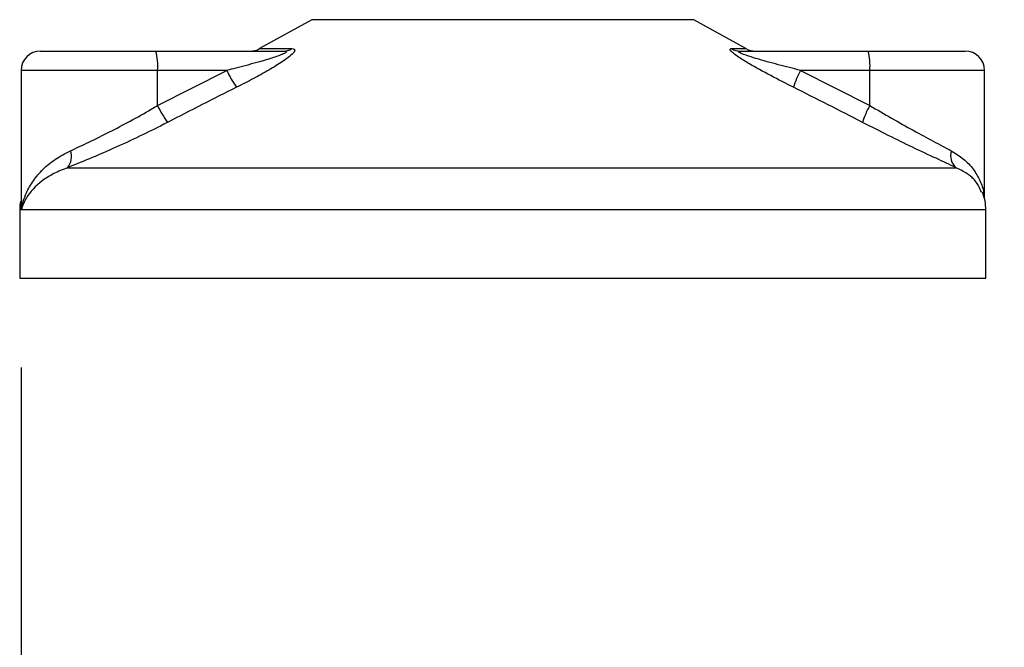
# Model space of a CAD drawing. Header units: millimetres. Extents: x 0 to 420, y 0 to 297.
# Tile 52 of 81: x 266.05 to 278, y 163.9 to 171.51. Entities that reach past the tile are written whole.
import ezdxf

# ---------------------------------------------------------------- set-up
doc = ezdxf.new("R2010")
doc.units = ezdxf.units.MM
doc.layers.add('QUOTE', color=174, linetype='Continuous')
doc.styles.add('SLDTEXTSTYLE3', font='TXT', dxfattribs={"width": 0.75})
doc.dimstyles.new('SLDDIMSTYLE1', dxfattribs={"dimtxt": 3, "dimasz": 3, "dimexe": 0, "dimexo": 0.0625, "dimgap": 0.75, "dimtad": 1, "dimdec": 0, "dimlfac": 8.533318, "dimrnd": 1e-09, "dimzin": 12, "dimdsep": 46, "dimtxsty": 'SLDTEXTSTYLE3', "dimsah": 1, "dimcen": 0.09, "dimadec": 0, "dimazin": 3, "dimtfac": 1, "dimtdec": 3, "dimtofl": 0, "dimtmove": 0, "dimatfit": 3, "dimfxl": 0, "dimfrac": 2, "dimtolj": 1, "dimtzin": 12, "dimarcsym": 0})

# ---------------------------------------------------------------- blocks, each defined once
blk = doc.blocks.new('_D_1')
at = {"layer": 'QUOTE'}
for p, q in [((266.071, 167.29), (266.071, 148.992)), ((342.243, 167.29), (342.243, 148.992)), ((266.071, 150.992), (342.243, 150.992))]:
    blk.add_line(p, q, dxfattribs=at)
for points in [[(266.071, 150.992), (269.071, 150.492), (269.071, 151.492)], [(342.243, 150.992), (339.243, 151.492), (339.243, 150.492)]]:
    blk.add_solid(points, dxfattribs=at)
at = {"layer": 'QUOTE', "insert": (300.832, 154.859), "char_height": 3, "attachment_point": 1, "style": 'SLDTEXTSTYLE3'}
blk.add_mtext('650', dxfattribs=at)

msp = doc.modelspace()

# ---------------------------------------------------------------- linework, layer by layer
at = {"color": 7, "linetype": 'Continuous', "lineweight": 25}
for p, q in [((269.5983, 171.5104), (268.964, 171.1591)), ((272.1148, 171.5104), (269.5983, 171.5104)), ((274.2297, 171.5104), (272.1148, 171.5104)), ((274.8639, 171.1591), (274.2297, 171.5104)), ((268.964, 171.1591), (269.3556, 171.1591)), ((274.6876, 171.1591), (274.8639, 171.1591)), ((266.3053, 171.1298), (267.7062, 171.1298)), ((267.7062, 171.1298), (269.2571, 171.1298)), ((274.7944, 171.1298), (276.3454, 171.1298)), ((276.3454, 171.1298), (277.5227, 171.1298)), ((266.0709, 170.8954), (266.0709, 169.2896)), ((267.7265, 170.8954), (266.0709, 170.8954)), ((267.7265, 170.4696), (268.5668, 170.8954)), ((267.7265, 170.4696), (267.7265, 170.8954)), ((268.5668, 170.8954), (267.7265, 170.8954)), ((275.5254, 170.8954), (276.3657, 170.4696)), ((276.3657, 170.8954), (275.5254, 170.8954)), ((276.3657, 170.4696), (276.3657, 170.8954)), ((277.757, 170.8954), (276.3657, 170.8954)), ((277.757, 169.3398), (277.757, 170.8954)), ((266.6352, 169.715), (277.4136, 169.715)), ((266.0546, 169.2024), (266.0546, 168.3759)), ((266.0767, 169.2024), (266.0546, 169.2024)), ((277.7734, 169.2024), (266.0767, 169.2024)), ((277.7734, 168.3759), (277.7734, 169.2024)), ((266.0546, 168.3759), (272.422, 168.3759)), ((272.422, 168.3759), (277.7734, 168.3759))]:
    msp.add_line(p, q, dxfattribs=at)
for centre, radius, start, end in [((268.8505, 171.3641), 0.2344, 270, 298.97971), ((269.2563, 171.3124), 0.1827, 270.25772, 302.92857), ((274.7947, 171.34), 0.2102, 239.35943, 269.90333), ((274.9775, 171.3641), 0.2344, 241.02029, 270), ((266.3053, 170.8954), 0.2344, 90, 180), ((267.0355, 170.9535), 0.6934, 355.18945, 14.72175), ((275.6747, 170.9535), 0.6934, 355.18945, 14.72175), ((277.5227, 170.8954), 0.2344, 0, 90), ((269.7482, 171.4334), 1.2981, 204.48322, 214.91599), ((276.4539, 170.3895), 1.0574, 151.4197, 163.47164), ((268.8481, 170.9955), 1.2388, 205.12367, 216.1625), ((277.2277, 169.9772), 0.9927, 150.26469, 163.17457), ((266.4759, 169.8472), 0.207, 320.3326, 20.61478), ((277.536, 169.8621), 0.1914, 162.36927, 230.22023), ((277.1874, 169.2024), 0.5859, 0, 21.63476), ((266.6405, 169.2024), 0.5859, 169.40991, 180)]:
    msp.add_arc(centre, radius, start, end, dxfattribs=at)
for points, knots in [([(269.3556, 171.1591), (269.3673, 171.1579), (269.3908, 171.1555), (269.3934, 171.1339), (269.3686, 171.0986), (269.2978, 171.0374), (269.1641, 170.9494), (268.9859, 170.8468), (268.8217, 170.76), (268.7199, 170.7086), (268.6838, 170.6904)], [0, 0, 0, 0, 0.0715734, 0.1443473, 0.2083354, 0.3096596, 0.4923301, 0.6911888, 0.8905251, 1, 1, 1, 1]), ([(275.4402, 170.6904), (275.3475, 170.737), (275.1627, 170.8301), (274.936, 170.9547), (274.7852, 171.0477), (274.7116, 171.1008), (274.675, 171.1352), (274.6673, 171.1546), (274.6782, 171.159), (274.6868, 171.1591), (274.6876, 171.1591)], [0, 0, 0, 0, 0.2791688, 0.5566156, 0.6991027, 0.7915598, 0.8614835, 0.9308082, 0.9932657, 1, 1, 1, 1]), ([(269.2571, 171.1298), (269.264, 171.1296), (269.2752, 171.1293), (269.2861, 171.1266), (269.2907, 171.1223), (269.2876, 171.1161), (269.2787, 171.1091), (269.2545, 171.0954), (269.1817, 171.066), (268.9858, 171.0038), (268.7682, 170.9458), (268.6031, 170.9045), (268.5668, 170.8954)], [0, 0, 0, 0, 0.03262824, 0.05252441, 0.07584006, 0.10005346, 0.12245263, 0.1468975, 0.23622486, 0.42447648, 0.87329199, 1, 1, 1, 1]), ([(275.5254, 170.8954), (275.4355, 170.918), (275.2549, 170.9635), (275.0327, 171.0244), (274.8818, 171.0719), (274.8137, 171.0973), (274.7863, 171.1108), (274.7752, 171.1182), (274.771, 171.1232), (274.7736, 171.1277), (274.7818, 171.1294), (274.7902, 171.1297), (274.7934, 171.1298), (274.7944, 171.1298)], [0, 0, 0, 0, 0.3126385, 0.6283409, 0.7723225, 0.8532102, 0.8895986, 0.904004, 0.9304919, 0.9491875, 0.9821779, 0.994635, 1, 1, 1, 1]), ([(268.6838, 170.6904), (268.5447, 170.6204), (268.2654, 170.4799), (267.9875, 170.3365), (267.8479, 170.2645)], [0, 0, 0, 0, 0.4978543, 1, 1, 1, 1]), ([(276.2775, 170.2645), (276.1389, 170.3359), (275.8606, 170.4793), (275.5807, 170.6198), (275.4402, 170.6904)], [0, 0, 0, 0, 0.497852, 1, 1, 1, 1]), ([(266.6696, 169.9201), (266.7433, 169.9541), (266.893, 170.0232), (267.1396, 170.1454), (267.3949, 170.2797), (267.5913, 170.3897), (267.7012, 170.4547), (267.7265, 170.4696)], [0, 0, 0, 0, 0.2283053, 0.4634776, 0.6938128, 0.9297437, 1, 1, 1, 1]), ([(276.3657, 170.4696), (276.4542, 170.4177), (276.6334, 170.3126), (276.893, 170.168), (277.1414, 170.0331), (277.2821, 169.9582), (277.3536, 169.9201)], [0, 0, 0, 0, 0.2465936, 0.4996913, 0.7457356, 1, 1, 1, 1]), ([(267.8479, 170.2645), (267.8189, 170.2496), (267.6947, 170.1858), (267.4691, 170.0756), (267.1788, 169.9425), (266.8936, 169.8191), (266.7222, 169.7501), (266.6352, 169.715)], [0, 0, 0, 0, 0.0699949, 0.2998887, 0.53536, 0.7642956, 1, 1, 1, 1]), ([(277.4136, 169.715), (277.3344, 169.7517), (277.1732, 169.8264), (276.8904, 169.9598), (276.5887, 170.106), (276.3822, 170.2112), (276.2775, 170.2645)], [0, 0, 0, 0, 0.2463531, 0.5014676, 0.7472632, 1, 1, 1, 1]), ([(266.0767, 169.2024), (266.0768, 169.2031), (266.0859, 169.2727), (266.1205, 169.3934), (266.2147, 169.5588), (266.3328, 169.6964), (266.4811, 169.822), (266.6068, 169.8874), (266.6696, 169.9201)], [0, 0, 0, 0, 0.0022463, 0.2586377, 0.4477168, 0.6367116, 0.818473, 1, 1, 1, 1]), ([(277.3536, 169.9201), (277.4057, 169.8878), (277.5112, 169.8224), (277.6253, 169.6974), (277.7043, 169.5591), (277.7478, 169.4447), (277.7475, 169.3767), (277.7474, 169.3598)], [0, 0, 0, 0, 0.2227209, 0.4517881, 0.6846122, 0.9219604, 1, 1, 1, 1]), ([(266.6352, 169.715), (266.5776, 169.6919), (266.4613, 169.6452), (266.2758, 169.5254), (266.1357, 169.3753), (266.0869, 169.2526), (266.0768, 169.2029), (266.0767, 169.2024)], [0, 0, 0, 0, 0.1804148, 0.3645009, 0.7419063, 0.9977849, 1, 1, 1, 1]), ([(277.7185, 169.415), (277.6997, 169.463), (277.668, 169.5446), (277.5518, 169.6445), (277.4599, 169.6914), (277.4136, 169.715)], [0, 0, 0, 0, 0.4154015, 0.7049893, 1, 1, 1, 1]), ([(266.0767, 169.2024), (266.0766, 169.2029), (266.0694, 169.2383), (266.0728, 169.2734), (266.076, 169.308)], [0, 0, 0, 0, 0.0120638, 1, 1, 1, 1]), ([(266.0787, 169.2896), (266.0758, 169.2612), (266.0728, 169.2322), (266.0766, 169.2031), (266.0767, 169.2024)], [0, 0, 0, 0, 0.9792912, 1, 1, 1, 1])]:
    msp.add_open_spline(points, degree=3, knots=knots, dxfattribs=at)

# ---------------------------------------------------------------- dimensions: what is measured, and where the dimension line sits
at = {"layer": 'QUOTE'}
dim = msp.add_linear_dim(base=(342.243, 150.9918), p1=(266.0709, 169.2903), p2=(342.243, 169.2903), dimstyle='SLDDIMSTYLE1', dxfattribs=at)
dim.commit()
dim.dimension.update_dxf_attribs({"geometry": '_D_1', "text_midpoint": (304.1569, 150.9918), "dimtype": 160})

doc.saveas('drawing.dxf')
